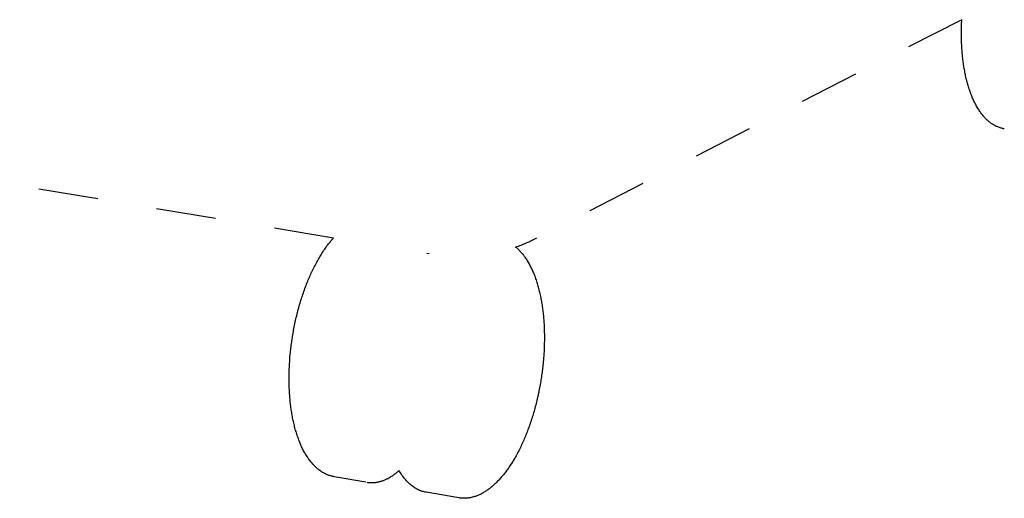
# Model space of a CAD drawing. Extents: x 11880 to 25577, y 6756 to 10446.
# Tile 37 of 87: x 22999 to 23246, y 6851 to 6971. Entities that reach past the tile are written whole.
import ezdxf

# ---------------------------------------------------------------- set-up
doc = ezdxf.new("R2010")
doc.units = 0
doc.header["$MEASUREMENT"] = 0
doc.linetypes.add('HIDDEN', pattern=[30, 15, -15])
doc.layers.add('HIDDEN', color=178, linetype='HIDDEN')

msp = doc.modelspace()

# ---------------------------------------------------------------- linework, layer by layer
at = {"layer": 'HIDDEN', "linetype": 'HIDDEN'}
for p, q in [((23235.63, 6971.05), (23129.1, 6916.35)), ((23077.86, 6916.23), (22862.46, 6952.01)), ((23101.91, 6912.24), (23101.31, 6912.34)), ((23086.04, 6854.98), (23078.04, 6856.34)), ((23109.37, 6851.02), (23101.12, 6852.43))]:
    msp.add_line(p, q, dxfattribs=at)
for points in [[(23246.31, 6943.65), (23246.1, 6943.69), (23245.9, 6943.73), (23245.69, 6943.78), (23245.49, 6943.84), (23245.29, 6943.9), (23245.09, 6943.97), (23244.89, 6944.04), (23244.7, 6944.12), (23244.5, 6944.2), (23244.31, 6944.28), (23244.12, 6944.38), (23243.93, 6944.47), (23243.75, 6944.58), (23243.56, 6944.68), (23243.38, 6944.79), (23243.21, 6944.91), (23243.03, 6945.03), (23242.86, 6945.16), (23242.69, 6945.29), (23242.53, 6945.42), (23242.36, 6945.56), (23242.19, 6945.71), (23242.02, 6945.86), (23241.86, 6946.01), (23241.69, 6946.17), (23241.53, 6946.34), (23241.37, 6946.51), (23241.22, 6946.68), (23241.06, 6946.86), (23240.91, 6947.05), (23240.75, 6947.24), (23240.6, 6947.43), (23240.46, 6947.63), (23240.31, 6947.83), (23240.17, 6948.03), (23240.03, 6948.24), (23239.88, 6948.47), (23239.73, 6948.7), (23239.59, 6948.94), (23239.45, 6949.17), (23239.32, 6949.41), (23239.19, 6949.65), (23239.06, 6949.89), (23238.93, 6950.13), (23238.81, 6950.38), (23238.69, 6950.62), (23238.57, 6950.87), (23238.46, 6951.12), (23238.35, 6951.37), (23238.25, 6951.63), (23238.14, 6951.88), (23238.04, 6952.14), (23237.93, 6952.43), (23237.82, 6952.72), (23237.72, 6953.02), (23237.62, 6953.31), (23237.52, 6953.61), (23237.42, 6953.91), (23237.33, 6954.2), (23237.24, 6954.5), (23237.15, 6954.81), (23237.06, 6955.11), (23236.98, 6955.41), (23236.9, 6955.71), (23236.83, 6956.02), (23236.75, 6956.32), (23236.68, 6956.63), (23236.61, 6956.93), (23236.55, 6957.25), (23236.48, 6957.56), (23236.42, 6957.88), (23236.36, 6958.19), (23236.3, 6958.51), (23236.25, 6958.82), (23236.19, 6959.14), (23236.14, 6959.46), (23236.1, 6959.77), (23236.05, 6960.09), (23236, 6960.41), (23235.96, 6960.73), (23235.92, 6961.05), (23235.89, 6961.37), (23235.85, 6961.69), (23235.79, 6962.35), (23235.75, 6962.69), (23235.73, 6963.04), (23235.7, 6963.38), (23235.67, 6963.72), (23235.65, 6964.07), (23235.63, 6964.41), (23235.61, 6964.76), (23235.6, 6965.1), (23235.58, 6965.45), (23235.57, 6965.79), (23235.56, 6966.14), (23235.55, 6966.48), (23235.55, 6966.83), (23235.54, 6967.18), (23235.54, 6967.52), (23235.54, 6967.96), (23235.55, 6968.4), (23235.55, 6968.84), (23235.56, 6969.28), (23235.58, 6969.73), (23235.59, 6970.17), (23235.61, 6970.61), (23235.63, 6971.05)], [(23078.03, 6856.34), (23077.87, 6856.37), (23077.71, 6856.4), (23077.54, 6856.44), (23077.38, 6856.48), (23077.17, 6856.54), (23076.96, 6856.6), (23076.75, 6856.67), (23076.54, 6856.75), (23076.34, 6856.83), (23076.13, 6856.92), (23075.93, 6857.01), (23075.73, 6857.11), (23075.53, 6857.21), (23075.34, 6857.31), (23075.15, 6857.43), (23074.96, 6857.54), (23074.77, 6857.66), (23074.59, 6857.79), (23074.41, 6857.92), (23074.23, 6858.05), (23074.05, 6858.2), (23073.87, 6858.34), (23073.69, 6858.5), (23073.52, 6858.65), (23073.34, 6858.82), (23073.17, 6858.99), (23073, 6859.16), (23072.83, 6859.34), (23072.67, 6859.52), (23072.5, 6859.7), (23072.34, 6859.9), (23072.18, 6860.09), (23072.02, 6860.29), (23071.87, 6860.5), (23071.71, 6860.71), (23071.56, 6860.92), (23071.4, 6861.15), (23071.25, 6861.39), (23071.1, 6861.63), (23070.95, 6861.87), (23070.8, 6862.11), (23070.66, 6862.36), (23070.52, 6862.6), (23070.39, 6862.85), (23070.26, 6863.1), (23070.13, 6863.36), (23070.01, 6863.61), (23069.88, 6863.87), (23069.77, 6864.12), (23069.65, 6864.38), (23069.54, 6864.64), (23069.44, 6864.91), (23069.32, 6865.2), (23069.2, 6865.51), (23069.09, 6865.81), (23068.98, 6866.11), (23068.87, 6866.42), (23068.77, 6866.72), (23068.67, 6867.03), (23068.57, 6867.34), (23068.48, 6867.64), (23068.38, 6867.95), (23068.3, 6868.27), (23068.21, 6868.58), (23068.13, 6868.89), (23068.05, 6869.2), (23067.97, 6869.52), (23067.9, 6869.83), (23067.83, 6870.16), (23067.76, 6870.48), (23067.69, 6870.8), (23067.63, 6871.13), (23067.57, 6871.45), (23067.51, 6871.78), (23067.45, 6872.1), (23067.39, 6872.43), (23067.34, 6872.76), (23067.29, 6873.08), (23067.24, 6873.41), (23067.2, 6873.74), (23067.16, 6874.07), (23067.12, 6874.4), (23067.08, 6874.72), (23067.04, 6875.05), (23067.01, 6875.41), (23066.97, 6875.76), (23066.94, 6876.12), (23066.91, 6876.47), (23066.89, 6876.83), (23066.86, 6877.18), (23066.84, 6877.54), (23066.82, 6877.89), (23066.8, 6878.25), (23066.78, 6878.6), (23066.77, 6878.96), (23066.76, 6879.32), (23066.75, 6879.67), (23066.74, 6880.03), (23066.74, 6880.38), (23066.74, 6880.74), (23066.74, 6881.11), (23066.74, 6881.49), (23066.74, 6881.86), (23066.75, 6882.23), (23066.76, 6882.6), (23066.77, 6882.98), (23066.78, 6883.35), (23066.8, 6883.72), (23066.81, 6884.1), (23066.83, 6884.47), (23066.86, 6884.84), (23066.88, 6885.21), (23066.9, 6885.59), (23066.93, 6885.96), (23066.96, 6886.33), (23067.03, 6887.08), (23067.07, 6887.46), (23067.1, 6887.84), (23067.15, 6888.21), (23067.19, 6888.59), (23067.23, 6888.97), (23067.28, 6889.35), (23067.33, 6889.73), (23067.38, 6890.1), (23067.44, 6890.48), (23067.49, 6890.85), (23067.55, 6891.23), (23067.61, 6891.61), (23067.67, 6891.98), (23067.73, 6892.36), (23067.8, 6892.73), (23067.87, 6893.13), (23067.95, 6893.53), (23068.03, 6893.94), (23068.11, 6894.34), (23068.19, 6894.74), (23068.28, 6895.14), (23068.36, 6895.54), (23068.45, 6895.94), (23068.55, 6896.33), (23068.64, 6896.73), (23068.74, 6897.13), (23068.84, 6897.52), (23068.94, 6897.92), (23069.04, 6898.31), (23069.15, 6898.71), (23069.26, 6899.1), (23069.37, 6899.48), (23069.48, 6899.86), (23069.59, 6900.23), (23069.71, 6900.61), (23069.82, 6900.99), (23069.94, 6901.36), (23070.07, 6901.73), (23070.19, 6902.11), (23070.32, 6902.48), (23070.45, 6902.85), (23070.58, 6903.22), (23070.71, 6903.59), (23070.85, 6903.96), (23070.99, 6904.32), (23071.13, 6904.69), (23071.28, 6905.05), (23071.41, 6905.39), (23071.55, 6905.73), (23071.69, 6906.07), (23071.84, 6906.41), (23071.99, 6906.74), (23072.14, 6907.08), (23072.29, 6907.41), (23072.44, 6907.74), (23072.6, 6908.07), (23072.76, 6908.4), (23072.92, 6908.73), (23073.09, 6909.06), (23073.25, 6909.38), (23073.42, 6909.71), (23073.59, 6910.03), (23073.77, 6910.35), (23073.93, 6910.64), (23074.09, 6910.93), (23074.26, 6911.21), (23074.43, 6911.5), (23074.6, 6911.78), (23074.77, 6912.06), (23074.95, 6912.34), (23075.13, 6912.62), (23075.31, 6912.9), (23075.49, 6913.17), (23075.68, 6913.44), (23075.87, 6913.71), (23076.06, 6913.98), (23076.25, 6914.25), (23076.45, 6914.51), (23076.65, 6914.77), (23076.79, 6914.96), (23076.94, 6915.15), (23077.09, 6915.33), (23077.24, 6915.51), (23077.39, 6915.7), (23077.55, 6915.88), (23077.7, 6916.06), (23077.86, 6916.23)], [(23123.61, 6913.98), (23123.79, 6913.83), (23123.96, 6913.68), (23124.14, 6913.52), (23124.3, 6913.36), (23124.47, 6913.2), (23124.63, 6913.03), (23124.79, 6912.87), (23124.95, 6912.69), (23125.1, 6912.52), (23125.26, 6912.34), (23125.4, 6912.16), (23125.55, 6911.98), (23125.69, 6911.79), (23125.83, 6911.6), (23125.96, 6911.41), (23126.1, 6911.22), (23126.25, 6910.99), (23126.4, 6910.75), (23126.55, 6910.51), (23126.7, 6910.27), (23126.84, 6910.03), (23126.98, 6909.78), (23127.12, 6909.53), (23127.25, 6909.28), (23127.38, 6909.03), (23127.5, 6908.78), (23127.63, 6908.52), (23127.75, 6908.27), (23127.86, 6908.01), (23127.97, 6907.75), (23128.08, 6907.49), (23128.19, 6907.23), (23128.31, 6906.93), (23128.42, 6906.63), (23128.53, 6906.32), (23128.64, 6906.02), (23128.74, 6905.72), (23128.85, 6905.41), (23128.94, 6905.1), (23129.04, 6904.8), (23129.13, 6904.49), (23129.22, 6904.18), (23129.31, 6903.87), (23129.39, 6903.56), (23129.47, 6903.24), (23129.55, 6902.93), (23129.63, 6902.62), (23129.7, 6902.3), (23129.77, 6901.98), (23129.84, 6901.66), (23129.9, 6901.34), (23129.96, 6901.01), (23130.03, 6900.69), (23130.08, 6900.36), (23130.14, 6900.04), (23130.19, 6899.71), (23130.25, 6899.39), (23130.29, 6899.06), (23130.34, 6898.73), (23130.39, 6898.41), (23130.43, 6898.08), (23130.47, 6897.75), (23130.5, 6897.42), (23130.54, 6897.1), (23130.57, 6896.74), (23130.61, 6896.39), (23130.64, 6896.04), (23130.67, 6895.68), (23130.69, 6895.33), (23130.72, 6894.98), (23130.74, 6894.62), (23130.76, 6894.27), (23130.78, 6893.91), (23130.79, 6893.56), (23130.8, 6893.2), (23130.81, 6892.85), (23130.82, 6892.49), (23130.83, 6892.14), (23130.83, 6891.78), (23130.83, 6891.06), (23130.83, 6890.69), (23130.83, 6890.32), (23130.82, 6889.94), (23130.81, 6889.57), (23130.8, 6889.2), (23130.79, 6888.83), (23130.77, 6888.46), (23130.76, 6888.09), (23130.74, 6887.72), (23130.72, 6887.35), (23130.69, 6886.97), (23130.67, 6886.6), (23130.64, 6886.23), (23130.61, 6885.86), (23130.54, 6885.12), (23130.51, 6884.74), (23130.47, 6884.36), (23130.43, 6883.98), (23130.39, 6883.61), (23130.34, 6883.23), (23130.29, 6882.86), (23130.25, 6882.48), (23130.2, 6882.1), (23130.14, 6881.73), (23130.09, 6881.35), (23130.03, 6880.98), (23129.97, 6880.61), (23129.91, 6880.23), (23129.85, 6879.86), (23129.78, 6879.49), (23129.71, 6879.08), (23129.63, 6878.68), (23129.56, 6878.28), (23129.48, 6877.88), (23129.4, 6877.49), (23129.31, 6877.09), (23129.23, 6876.69), (23129.14, 6876.29), (23129.05, 6875.89), (23128.95, 6875.5), (23128.86, 6875.1), (23128.76, 6874.71), (23128.66, 6874.31), (23128.55, 6873.92), (23128.45, 6873.53), (23128.34, 6873.13), (23128.23, 6872.76), (23128.12, 6872.38), (23128.01, 6872), (23127.9, 6871.63), (23127.78, 6871.25), (23127.66, 6870.88), (23127.54, 6870.51), (23127.42, 6870.13), (23127.29, 6869.76), (23127.17, 6869.39), (23127.04, 6869.02), (23126.9, 6868.65), (23126.77, 6868.29), (23126.63, 6867.92), (23126.49, 6867.55), (23126.35, 6867.19), (23126.21, 6866.85), (23126.08, 6866.51), (23125.93, 6866.17), (23125.79, 6865.84), (23125.65, 6865.5), (23125.5, 6865.17), (23125.35, 6864.83), (23125.2, 6864.5), (23125.04, 6864.17), (23124.88, 6863.84), (23124.72, 6863.51), (23124.56, 6863.19), (23124.39, 6862.86), (23124.23, 6862.54), (23124.06, 6862.21), (23123.88, 6861.89), (23123.73, 6861.6), (23123.56, 6861.31), (23123.4, 6861.02), (23123.23, 6860.74), (23123.06, 6860.45), (23122.89, 6860.17), (23122.72, 6859.89), (23122.54, 6859.61), (23122.36, 6859.33), (23122.18, 6859.06), (23121.99, 6858.79), (23121.81, 6858.51), (23121.62, 6858.24), (23121.42, 6857.98), (23121.23, 6857.71), (23121.03, 6857.45), (23120.87, 6857.23), (23120.7, 6857.02), (23120.53, 6856.81), (23120.36, 6856.6), (23120.19, 6856.39), (23120.01, 6856.19), (23119.84, 6855.98), (23119.66, 6855.78), (23119.47, 6855.58), (23119.29, 6855.39), (23119.1, 6855.19), (23118.91, 6855), (23118.72, 6854.81), (23118.53, 6854.62), (23118.33, 6854.44), (23118.14, 6854.26), (23117.96, 6854.1), (23117.78, 6853.94), (23117.6, 6853.79), (23117.42, 6853.64), (23117.23, 6853.49), (23117.05, 6853.35), (23116.86, 6853.2), (23116.66, 6853.06), (23116.47, 6852.93), (23116.27, 6852.8), (23116.07, 6852.67), (23115.87, 6852.54), (23115.67, 6852.42), (23115.47, 6852.3), (23115.26, 6852.18), (23115.06, 6852.07), (23114.87, 6851.97), (23114.68, 6851.88), (23114.49, 6851.79), (23114.3, 6851.7), (23114.1, 6851.62), (23113.91, 6851.54), (23113.71, 6851.47), (23113.51, 6851.4), (23113.31, 6851.33), (23113.11, 6851.27), (23112.9, 6851.22), (23112.7, 6851.16), (23112.49, 6851.12), (23112.29, 6851.07), (23112.08, 6851.04), (23111.87, 6851), (23111.72, 6850.98), (23111.56, 6850.96), (23111.41, 6850.95), (23111.25, 6850.93), (23111.09, 6850.92), (23110.94, 6850.92), (23110.78, 6850.91), (23110.62, 6850.91), (23110.47, 6850.92), (23110.31, 6850.92), (23110.15, 6850.93), (23110, 6850.94), (23109.84, 6850.96), (23109.68, 6850.98), (23109.53, 6851), (23109.37, 6851.02)], [(23086.27, 6854.94), (23086.44, 6854.92), (23086.61, 6854.9), (23086.77, 6854.88), (23086.94, 6854.86), (23087.11, 6854.85), (23087.28, 6854.85), (23087.44, 6854.84), (23087.61, 6854.84), (23087.78, 6854.85), (23087.95, 6854.86), (23088.11, 6854.87), (23088.28, 6854.89), (23088.45, 6854.91), (23088.61, 6854.93), (23088.78, 6854.96), (23088.95, 6854.99), (23089.11, 6855.02), (23089.28, 6855.06), (23089.44, 6855.1), (23089.61, 6855.14), (23089.77, 6855.19), (23089.94, 6855.24), (23090.1, 6855.3), (23090.27, 6855.35), (23090.43, 6855.41), (23090.59, 6855.48), (23090.75, 6855.54), (23090.91, 6855.61), (23091.07, 6855.69), (23091.23, 6855.76), (23091.39, 6855.84), (23091.55, 6855.92), (23091.74, 6856.02), (23091.93, 6856.13), (23092.11, 6856.24), (23092.29, 6856.35), (23092.48, 6856.46), (23092.66, 6856.58), (23092.84, 6856.69), (23093.01, 6856.82), (23093.19, 6856.94), (23093.36, 6857.07), (23093.54, 6857.2), (23093.71, 6857.33), (23093.87, 6857.46), (23094.04, 6857.6), (23094.2, 6857.74), (23094.36, 6857.88)], [(23101.12, 6852.43), (23100.88, 6852.47), (23100.65, 6852.52), (23100.42, 6852.58), (23100.3, 6852.61), (23100.19, 6852.65), (23100.07, 6852.68), (23099.95, 6852.72), (23099.84, 6852.76), (23099.73, 6852.81), (23099.61, 6852.85), (23099.5, 6852.9), (23099.38, 6852.95), (23099.27, 6853), (23099.15, 6853.05), (23099.04, 6853.11), (23098.93, 6853.17), (23098.82, 6853.23), (23098.59, 6853.35), (23098.37, 6853.49), (23098.15, 6853.63), (23097.93, 6853.78), (23097.71, 6853.94), (23097.49, 6854.11), (23097.28, 6854.28), (23097.07, 6854.47), (23096.86, 6854.66), (23096.65, 6854.86), (23096.45, 6855.07), (23096.24, 6855.29), (23096.04, 6855.51), (23095.85, 6855.74), (23095.65, 6855.99), (23095.46, 6856.23), (23095.27, 6856.49), (23095.08, 6856.75), (23094.9, 6857.03), (23094.72, 6857.3), (23094.54, 6857.59), (23094.36, 6857.88)]]:
    msp.add_lwpolyline(points, dxfattribs=at)
msp.add_arc((23109.74, 6953.63), 42, 289.2849, 297.1834, dxfattribs=at)

doc.saveas('drawing.dxf')
